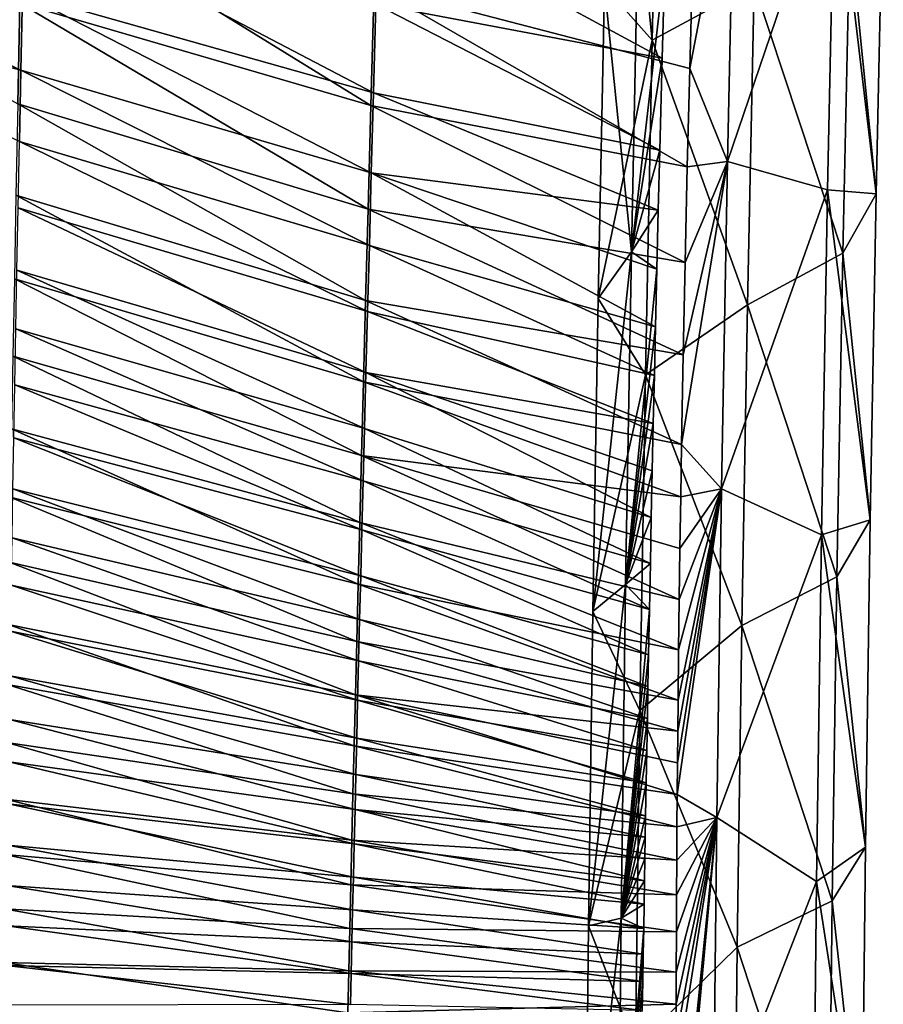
# Model space of a CAD drawing. Header units: millimetres. Extents: x -350 to 350, y 0 to 877.
# Tile 62 of 63: x 150 to 260, y 661 to 785. Entities that reach past the tile are written whole.
import ezdxf

# ---------------------------------------------------------------- set-up
doc = ezdxf.new("R2010")
doc.units = ezdxf.units.MM
doc.header["$LTSCALE"] = 41.718519
for name, color, linetype in [('12', 7, 'CONTINUOUS'), ('4', 7, 'CONTINUOUS'), ('5', 7, 'CONTINUOUS'), ('8', 7, 'CONTINUOUS')]:
    doc.layers.add(name, color=color, linetype=linetype)

msp = doc.modelspace()

# ---------------------------------------------------------------- linework, layer by layer
at = {"layer": '12', "linetype": 'Continuous'}
for points in [[(106.24, 790.34, -575.49), (106.38, 799.65, -579.87), (150.51, 778.62, -563.27), (106.24, 790.34, -575.49)], [(150.51, 778.62, -563.27), (106.38, 799.65, -579.87), (150.71, 788.34, -567.83), (150.51, 778.62, -563.27)], [(231.59, 780.17, -546.26), (195.37, 787, -558.34), (195.7, 799.59, -564.57), (231.59, 780.17, -546.26)], [(231.92, 792.16, -552.28), (231.59, 780.17, -546.26), (195.7, 799.59, -564.57), (231.92, 792.16, -552.28)], [(150.71, 788.34, -567.83), (150.94, 798.92, -572.91), (195.07, 775.77, -552.93), (150.71, 788.34, -567.83)], [(195.07, 775.77, -552.93), (150.94, 798.92, -572.91), (195.37, 787, -558.34), (195.07, 775.77, -552.93)], [(150.32, 769.62, -559.15), (106.24, 790.34, -575.49), (150.51, 778.62, -563.27), (150.32, 769.62, -559.15)], [(150.51, 778.62, -563.27), (150.71, 788.34, -567.83), (194.8, 765.66, -548.18), (150.51, 778.62, -563.27)], [(194.8, 765.66, -548.18), (150.71, 788.34, -567.83), (195.07, 775.77, -552.93), (194.8, 765.66, -548.18)], [(231.28, 768.51, -540.56), (195.07, 775.77, -552.93), (195.37, 787, -558.34), (231.28, 768.51, -540.56)], [(231.59, 780.17, -546.26), (231.28, 768.51, -540.56), (195.37, 787, -558.34), (231.59, 780.17, -546.26)], [(150.32, 769.62, -559.15), (150.51, 778.62, -563.27), (194.56, 756.49, -543.99), (150.32, 769.62, -559.15)], [(194.56, 756.49, -543.99), (150.51, 778.62, -563.27), (194.8, 765.66, -548.18), (194.56, 756.49, -543.99)], [(231.08, 760.92, -536.93), (194.8, 765.66, -548.18), (195.07, 775.77, -552.93), (231.08, 760.92, -536.93)], [(231.28, 768.51, -540.56), (231.08, 760.92, -536.93), (195.07, 775.77, -552.93), (231.28, 768.51, -540.56)], [(150.16, 761.23, -555.38), (150.32, 769.62, -559.15), (194.33, 748.12, -540.24), (150.16, 761.23, -555.38)], [(194.33, 748.12, -540.24), (150.32, 769.62, -559.15), (194.56, 756.49, -543.99), (194.33, 748.12, -540.24)], [(230.73, 746.17, -530.07), (194.56, 756.49, -543.99), (194.8, 765.66, -548.18), (230.73, 746.17, -530.07)], [(231.08, 760.92, -536.93), (230.9, 753.47, -533.44), (194.8, 765.66, -548.18), (231.08, 760.92, -536.93)], [(230.9, 753.47, -533.44), (230.73, 746.17, -530.07), (194.8, 765.66, -548.18), (230.9, 753.47, -533.44)], [(150, 753.35, -551.93), (150.16, 761.23, -555.38), (194.13, 740.43, -536.88), (150, 753.35, -551.93)], [(194.13, 740.43, -536.88), (150.16, 761.23, -555.38), (194.33, 748.12, -540.24), (194.13, 740.43, -536.88)], [(230.59, 740.02, -527.28), (194.33, 748.12, -540.24), (194.56, 756.49, -543.99), (230.59, 740.02, -527.28)], [(230.73, 746.17, -530.07), (230.59, 740.02, -527.28), (194.56, 756.49, -543.99), (230.73, 746.17, -530.07)], [(149.86, 745.92, -548.73), (150, 753.35, -551.93), (193.94, 733.32, -533.82), (149.86, 745.92, -548.73)], [(193.94, 733.32, -533.82), (150, 753.35, -551.93), (194.13, 740.43, -536.88), (193.94, 733.32, -533.82)], [(230.45, 733.95, -524.57), (194.13, 740.43, -536.88), (194.33, 748.12, -540.24), (230.45, 733.95, -524.57)], [(230.59, 740.02, -527.28), (230.45, 733.95, -524.57), (194.33, 748.12, -540.24), (230.59, 740.02, -527.28)], [(149.73, 738.87, -545.75), (149.86, 745.92, -548.73), (193.77, 726.7, -531.03), (149.73, 738.87, -545.75)], [(193.77, 726.7, -531.03), (149.86, 745.92, -548.73), (193.94, 733.32, -533.82), (193.77, 726.7, -531.03)], [(230.2, 722.07, -519.39), (193.94, 733.32, -533.82), (194.13, 740.43, -536.88), (230.2, 722.07, -519.39)], [(230.45, 733.95, -524.57), (230.33, 727.97, -521.94), (194.13, 740.43, -536.88), (230.45, 733.95, -524.57)], [(230.33, 727.97, -521.94), (230.2, 722.07, -519.39), (194.13, 740.43, -536.88), (230.33, 727.97, -521.94)], [(149.61, 732.15, -542.96), (149.73, 738.87, -545.75), (193.61, 720.52, -528.47), (149.61, 732.15, -542.96)], [(193.61, 720.52, -528.47), (149.73, 738.87, -545.75), (193.77, 726.7, -531.03), (193.61, 720.52, -528.47)], [(149.5, 725.7, -540.33), (149.61, 732.15, -542.96), (193.47, 714.69, -526.11), (149.5, 725.7, -540.33)], [(193.47, 714.69, -526.11), (149.61, 732.15, -542.96), (193.61, 720.52, -528.47), (193.47, 714.69, -526.11)], [(230.08, 716.24, -516.91), (193.77, 726.7, -531.03), (193.94, 733.32, -533.82), (230.08, 716.24, -516.91)], [(230.2, 722.07, -519.39), (230.08, 716.24, -516.91), (193.94, 733.32, -533.82), (230.2, 722.07, -519.39)], [(229.97, 710.46, -514.48), (193.61, 720.52, -528.47), (193.77, 726.7, -531.03), (229.97, 710.46, -514.48)], [(230.08, 716.24, -516.91), (229.97, 710.46, -514.48), (193.77, 726.7, -531.03), (230.08, 716.24, -516.91)], [(149.4, 719.5, -537.85), (149.5, 725.7, -540.33), (193.33, 709.19, -523.9), (149.4, 719.5, -537.85)], [(193.33, 709.19, -523.9), (149.5, 725.7, -540.33), (193.47, 714.69, -526.11), (193.33, 709.19, -523.9)], [(229.86, 704.71, -512.11), (193.47, 714.69, -526.11), (193.61, 720.52, -528.47), (229.86, 704.71, -512.11)], [(229.97, 710.46, -514.48), (229.86, 704.71, -512.11), (193.61, 720.52, -528.47), (229.97, 710.46, -514.48)], [(149.3, 713.52, -535.49), (149.4, 719.5, -537.85), (193.2, 703.96, -521.85), (149.3, 713.52, -535.49)], [(193.2, 703.96, -521.85), (149.4, 719.5, -537.85), (193.33, 709.19, -523.9), (193.2, 703.96, -521.85)], [(229.78, 700.7, -510.47), (193.33, 709.19, -523.9), (193.47, 714.69, -526.11), (229.78, 700.7, -510.47)], [(229.86, 704.71, -512.11), (229.78, 700.7, -510.47), (193.47, 714.69, -526.11), (229.86, 704.71, -512.11)], [(149.21, 707.71, -533.25), (149.3, 713.52, -535.49), (193.08, 698.97, -519.91), (149.21, 707.71, -533.25)], [(193.08, 698.97, -519.91), (149.3, 713.52, -535.49), (193.2, 703.96, -521.85), (193.08, 698.97, -519.91)], [(229.71, 696.67, -508.85), (193.2, 703.96, -521.85), (193.33, 709.19, -523.9), (229.71, 696.67, -508.85)], [(229.78, 700.7, -510.47), (229.71, 696.67, -508.85), (193.33, 709.19, -523.9), (229.78, 700.7, -510.47)], [(149.13, 702.06, -531.1), (149.21, 707.71, -533.25), (192.96, 694.19, -518.08), (149.13, 702.06, -531.1)], [(192.96, 694.19, -518.08), (149.21, 707.71, -533.25), (193.08, 698.97, -519.91), (192.96, 694.19, -518.08)], [(229.63, 692.62, -507.24), (193.08, 698.97, -519.91), (193.2, 703.96, -521.85), (229.63, 692.62, -507.24)], [(229.71, 696.67, -508.85), (229.63, 692.62, -507.24), (193.2, 703.96, -521.85), (229.71, 696.67, -508.85)], [(149.05, 696.55, -529.03), (149.13, 702.06, -531.1), (192.85, 689.58, -516.35), (149.05, 696.55, -529.03)], [(192.85, 689.58, -516.35), (149.13, 702.06, -531.1), (192.96, 694.19, -518.08), (192.85, 689.58, -516.35)], [(229.56, 688.52, -505.62), (192.96, 694.19, -518.08), (193.08, 698.97, -519.91), (229.56, 688.52, -505.62)], [(229.63, 692.62, -507.24), (229.56, 688.52, -505.62), (193.08, 698.97, -519.91), (229.63, 692.62, -507.24)], [(148.97, 691.16, -527.04), (149.05, 696.55, -529.03), (192.75, 685.13, -514.69), (148.97, 691.16, -527.04)], [(192.75, 685.13, -514.69), (149.05, 696.55, -529.03), (192.85, 689.58, -516.35), (192.75, 685.13, -514.69)], [(229.48, 684.34, -504), (192.85, 689.58, -516.35), (192.96, 694.19, -518.08), (229.48, 684.34, -504)], [(229.56, 688.52, -505.62), (229.48, 684.34, -504), (192.96, 694.19, -518.08), (229.56, 688.52, -505.62)], [(148.89, 685.87, -525.12), (148.97, 691.16, -527.04), (192.64, 680.8, -513.11), (148.89, 685.87, -525.12)], [(192.64, 680.8, -513.11), (148.97, 691.16, -527.04), (192.75, 685.13, -514.69), (192.64, 680.8, -513.11)], [(229.44, 681.66, -502.97), (192.75, 685.13, -514.69), (192.85, 689.58, -516.35), (229.44, 681.66, -502.97)], [(229.48, 684.34, -504), (229.44, 681.66, -502.97), (192.85, 689.58, -516.35), (229.48, 684.34, -504)], [(148.82, 680.66, -523.26), (148.89, 685.87, -525.12), (192.55, 676.58, -511.59), (148.82, 680.66, -523.26)], [(192.55, 676.58, -511.59), (148.89, 685.87, -525.12), (192.64, 680.8, -513.11), (192.55, 676.58, -511.59)], [(229.34, 676.11, -500.86), (192.64, 680.8, -513.11), (192.75, 685.13, -514.69), (229.34, 676.11, -500.86)], [(229.44, 681.66, -502.97), (229.39, 678.93, -501.93), (192.75, 685.13, -514.69), (229.44, 681.66, -502.97)], [(229.39, 678.93, -501.93), (229.34, 676.11, -500.86), (192.75, 685.13, -514.69), (229.39, 678.93, -501.93)], [(148.75, 675.52, -521.45), (148.82, 680.66, -523.26), (192.45, 672.46, -510.11), (148.75, 675.52, -521.45)], [(192.45, 672.46, -510.11), (148.82, 680.66, -523.26), (192.55, 676.58, -511.59), (192.45, 672.46, -510.11)], [(229.29, 673.19, -499.77), (192.55, 676.58, -511.59), (192.64, 680.8, -513.11), (229.29, 673.19, -499.77)], [(229.34, 676.11, -500.86), (229.29, 673.19, -499.77), (192.64, 680.8, -513.11), (229.34, 676.11, -500.86)], [(229.24, 670.12, -498.63), (192.45, 672.46, -510.11), (192.55, 676.58, -511.59), (229.24, 670.12, -498.63)], [(229.29, 673.19, -499.77), (229.24, 670.12, -498.63), (192.55, 676.58, -511.59), (229.29, 673.19, -499.77)], [(148.68, 670.44, -519.69), (148.75, 675.52, -521.45), (192.36, 668.41, -508.69), (148.68, 670.44, -519.69)], [(192.36, 668.41, -508.69), (148.75, 675.52, -521.45), (192.45, 672.46, -510.11), (192.36, 668.41, -508.69)], [(229.18, 666.87, -497.43), (192.36, 668.41, -508.69), (192.45, 672.46, -510.11), (229.18, 666.87, -497.43)], [(229.24, 670.12, -498.63), (229.18, 666.87, -497.43), (192.45, 672.46, -510.11), (229.24, 670.12, -498.63)], [(148.62, 665.41, -517.97), (148.68, 670.44, -519.69), (192.27, 664.43, -507.3), (148.62, 665.41, -517.97)], [(192.27, 664.43, -507.3), (148.68, 670.44, -519.69), (192.36, 668.41, -508.69), (192.27, 664.43, -507.3)], [(229.13, 663.42, -496.18), (192.27, 664.43, -507.3), (192.36, 668.41, -508.69), (229.13, 663.42, -496.18)], [(229.18, 666.87, -497.43), (229.13, 663.42, -496.18), (192.36, 668.41, -508.69), (229.18, 666.87, -497.43)], [(148.55, 660.42, -516.3), (148.62, 665.41, -517.97), (192.17, 660.49, -505.95), (148.55, 660.42, -516.3)], [(192.17, 660.49, -505.95), (148.62, 665.41, -517.97), (192.27, 664.43, -507.3), (192.17, 660.49, -505.95)], [(229.06, 659.73, -494.85), (192.17, 660.49, -505.95), (192.27, 664.43, -507.3), (229.06, 659.73, -494.85)], [(229.13, 663.42, -496.18), (229.06, 659.73, -494.85), (192.27, 664.43, -507.3), (229.13, 663.42, -496.18)]]:
    msp.add_3dface(points, dxfattribs=at)
at = {"layer": '4', "linetype": 'Continuous'}
for points in [[(225.91, 826.29, -592.83), (230.32, 782.43, -578.55), (224.3, 789.26, -568.62), (225.91, 826.29, -592.83)], [(225.91, 826.29, -592.83), (231.29, 824.48, -601.33), (230.32, 782.43, -578.55), (225.91, 826.29, -592.83)], [(231.29, 824.48, -601.33), (243.22, 789.44, -586.94), (230.32, 782.43, -578.55), (231.29, 824.48, -601.33)], [(235.42, 791.71, -550), (235.06, 778.86, -543.55), (240.71, 808.33, -557.45), (235.42, 791.71, -550)], [(240.71, 808.33, -557.45), (235.06, 778.86, -543.55), (239.82, 767.11, -536.53), (240.71, 808.33, -557.45)], [(224.3, 789.26, -568.62), (227.68, 755.66, -537.74), (228.56, 797.55, -558.58), (224.3, 789.26, -568.62)], [(227.68, 755.66, -537.74), (231.92, 792.16, -552.28), (228.56, 797.55, -558.58), (227.68, 755.66, -537.74)], [(231.59, 780.17, -546.26), (231.92, 792.16, -552.28), (227.68, 755.66, -537.74), (231.59, 780.17, -546.26)], [(243.22, 789.44, -586.94), (242.36, 748.98, -566.54), (230.32, 782.43, -578.55), (243.22, 789.44, -586.94)], [(224.3, 789.26, -568.62), (230.32, 782.43, -578.55), (223.49, 749.78, -549.04), (224.3, 789.26, -568.62)], [(224.3, 789.26, -568.62), (223.49, 749.78, -549.04), (227.68, 755.66, -537.74), (224.3, 789.26, -568.62)], [(230.32, 782.43, -578.55), (229.45, 740.12, -557.72), (223.49, 749.78, -549.04), (230.32, 782.43, -578.55)], [(230.32, 782.43, -578.55), (242.36, 748.98, -566.54), (229.45, 740.12, -557.72), (230.32, 782.43, -578.55)], [(231.28, 768.51, -540.56), (231.59, 780.17, -546.26), (227.68, 755.66, -537.74), (231.28, 768.51, -540.56)], [(235.06, 778.86, -543.55), (234.74, 766.41, -537.47), (239.82, 767.11, -536.53), (235.06, 778.86, -543.55)], [(231.08, 760.92, -536.93), (231.28, 768.51, -540.56), (227.68, 755.66, -537.74), (231.08, 760.92, -536.93)], [(234.23, 742.65, -526.34), (234.03, 731.32, -521.26), (239.82, 767.11, -536.53), (234.23, 742.65, -526.34)], [(239.82, 767.11, -536.53), (234.03, 731.32, -521.26), (239.07, 725.72, -517.5), (239.82, 767.11, -536.53)], [(234.47, 754.33, -531.74), (234.23, 742.65, -526.34), (239.82, 767.11, -536.53), (234.47, 754.33, -531.74)], [(234.74, 766.41, -537.47), (234.47, 754.33, -531.74), (239.82, 767.11, -536.53), (234.74, 766.41, -537.47)], [(230.9, 753.47, -533.44), (231.08, 760.92, -536.93), (227.68, 755.66, -537.74), (230.9, 753.47, -533.44)], [(223.49, 749.78, -549.04), (222.8, 710.18, -531.25), (227.68, 755.66, -537.74), (223.49, 749.78, -549.04)], [(222.8, 710.18, -531.25), (226.96, 713.62, -518.87), (227.68, 755.66, -537.74), (222.8, 710.18, -531.25)], [(226.96, 713.62, -518.87), (230.9, 753.47, -533.44), (227.68, 755.66, -537.74), (226.96, 713.62, -518.87)], [(230.73, 746.17, -530.07), (230.9, 753.47, -533.44), (226.96, 713.62, -518.87), (230.73, 746.17, -530.07)], [(223.49, 749.78, -549.04), (229.45, 740.12, -557.72), (222.8, 710.18, -531.25), (223.49, 749.78, -549.04)], [(242.36, 748.98, -566.54), (241.64, 708.42, -548.04), (229.45, 740.12, -557.72), (242.36, 748.98, -566.54)], [(230.59, 740.02, -527.28), (230.73, 746.17, -530.07), (226.96, 713.62, -518.87), (230.59, 740.02, -527.28)], [(229.45, 740.12, -557.72), (228.74, 697.68, -538.96), (222.8, 710.18, -531.25), (229.45, 740.12, -557.72)], [(230.45, 733.95, -524.57), (230.59, 740.02, -527.28), (226.96, 713.62, -518.87), (230.45, 733.95, -524.57)], [(229.45, 740.12, -557.72), (241.64, 708.42, -548.04), (228.74, 697.68, -538.96), (229.45, 740.12, -557.72)], [(230.33, 727.97, -521.94), (230.45, 733.95, -524.57), (226.96, 713.62, -518.87), (230.33, 727.97, -521.94)], [(234.03, 731.32, -521.26), (233.92, 724.68, -518.34), (239.07, 725.72, -517.5), (234.03, 731.32, -521.26)], [(230.2, 722.07, -519.39), (230.33, 727.97, -521.94), (226.96, 713.62, -518.87), (230.2, 722.07, -519.39)], [(233.52, 691.06, -504.31), (233.48, 687.03, -502.72), (239.07, 725.72, -517.5), (233.52, 691.06, -504.31)], [(239.07, 725.72, -517.5), (233.48, 687.03, -502.72), (238.47, 684.16, -500.37), (239.07, 725.72, -517.5)], [(233.55, 695.04, -505.91), (233.52, 691.06, -504.31), (239.07, 725.72, -517.5), (233.55, 695.04, -505.91)], [(233.59, 698.99, -507.51), (233.55, 695.04, -505.91), (239.07, 725.72, -517.5), (233.59, 698.99, -507.51)], [(233.66, 705.33, -510.12), (233.59, 698.99, -507.51), (239.07, 725.72, -517.5), (233.66, 705.33, -510.12)], [(233.74, 711.7, -512.78), (233.66, 705.33, -510.12), (239.07, 725.72, -517.5), (233.74, 711.7, -512.78)], [(233.82, 718.15, -515.52), (233.74, 711.7, -512.78), (239.07, 725.72, -517.5), (233.82, 718.15, -515.52)], [(233.92, 724.68, -518.34), (233.82, 718.15, -515.52), (239.07, 725.72, -517.5), (233.92, 724.68, -518.34)], [(230.08, 716.24, -516.91), (230.2, 722.07, -519.39), (226.96, 713.62, -518.87), (230.08, 716.24, -516.91)], [(229.97, 710.46, -514.48), (230.08, 716.24, -516.91), (226.96, 713.62, -518.87), (229.97, 710.46, -514.48)], [(222.8, 710.18, -531.25), (222.25, 670.45, -515.23), (226.96, 713.62, -518.87), (222.8, 710.18, -531.25)], [(222.25, 670.45, -515.23), (226.39, 671.42, -501.97), (226.96, 713.62, -518.87), (222.25, 670.45, -515.23)], [(226.39, 671.42, -501.97), (229.97, 710.46, -514.48), (226.96, 713.62, -518.87), (226.39, 671.42, -501.97)], [(222.8, 710.18, -531.25), (228.74, 697.68, -538.96), (222.25, 670.45, -515.23), (222.8, 710.18, -531.25)], [(229.86, 704.71, -512.11), (229.97, 710.46, -514.48), (226.39, 671.42, -501.97), (229.86, 704.71, -512.11)], [(241.64, 708.42, -548.04), (241.06, 667.75, -531.45), (228.74, 697.68, -538.96), (241.64, 708.42, -548.04)], [(229.78, 700.7, -510.47), (229.86, 704.71, -512.11), (226.39, 671.42, -501.97), (229.78, 700.7, -510.47)], [(229.71, 696.67, -508.85), (229.78, 700.7, -510.47), (226.39, 671.42, -501.97), (229.71, 696.67, -508.85)], [(228.74, 697.68, -538.96), (228.19, 655.12, -522.26), (222.25, 670.45, -515.23), (228.74, 697.68, -538.96)], [(228.74, 697.68, -538.96), (241.06, 667.75, -531.45), (228.19, 655.12, -522.26), (228.74, 697.68, -538.96)], [(229.63, 692.62, -507.24), (229.71, 696.67, -508.85), (226.39, 671.42, -501.97), (229.63, 692.62, -507.24)], [(229.56, 688.52, -505.62), (229.63, 692.62, -507.24), (226.39, 671.42, -501.97), (229.56, 688.52, -505.62)], [(229.48, 684.34, -504), (229.56, 688.52, -505.62), (226.39, 671.42, -501.97), (229.48, 684.34, -504)], [(233.48, 687.03, -502.72), (233.45, 682.94, -501.11), (238.47, 684.16, -500.37), (233.48, 687.03, -502.72)], [(229.44, 681.66, -502.97), (229.48, 684.34, -504), (226.39, 671.42, -501.97), (229.44, 681.66, -502.97)], [(233.34, 651.56, -489.41), (234.96, 649.13, -488.01), (238.47, 684.16, -500.37), (233.34, 651.56, -489.41)], [(233.34, 656.22, -491.08), (233.34, 651.56, -489.41), (238.47, 684.16, -500.37), (233.34, 656.22, -491.08)], [(233.35, 660.55, -492.66), (233.34, 656.22, -491.08), (238.47, 684.16, -500.37), (233.35, 660.55, -492.66)], [(233.36, 664.6, -494.15), (233.35, 660.55, -492.66), (238.47, 684.16, -500.37), (233.36, 664.6, -494.15)], [(233.38, 669.67, -496.04), (233.36, 664.6, -494.15), (238.47, 684.16, -500.37), (233.38, 669.67, -496.04)], [(233.4, 674.35, -497.81), (233.38, 669.67, -496.04), (238.47, 684.16, -500.37), (233.4, 674.35, -497.81)], [(233.42, 678.74, -499.49), (233.4, 674.35, -497.81), (238.47, 684.16, -500.37), (233.42, 678.74, -499.49)], [(233.45, 682.94, -501.11), (233.42, 678.74, -499.49), (238.47, 684.16, -500.37), (233.45, 682.94, -501.11)], [(234.82, 645.71, -486.86), (234.67, 642.37, -485.74), (238.47, 684.16, -500.37), (234.82, 645.71, -486.86)], [(238.47, 684.16, -500.37), (234.67, 642.37, -485.74), (238.01, 642.45, -485.15), (238.47, 684.16, -500.37)], [(234.96, 649.13, -488.01), (234.82, 645.71, -486.86), (238.47, 684.16, -500.37), (234.96, 649.13, -488.01)], [(229.39, 678.93, -501.93), (229.44, 681.66, -502.97), (226.39, 671.42, -501.97), (229.39, 678.93, -501.93)], [(229.34, 676.11, -500.86), (229.39, 678.93, -501.93), (226.39, 671.42, -501.97), (229.34, 676.11, -500.86)], [(229.29, 673.19, -499.77), (229.34, 676.11, -500.86), (226.39, 671.42, -501.97), (229.29, 673.19, -499.77)], [(229.24, 670.12, -498.63), (229.29, 673.19, -499.77), (226.39, 671.42, -501.97), (229.24, 670.12, -498.63)], [(222.25, 670.45, -515.23), (221.84, 630.6, -500.98), (226.39, 671.42, -501.97), (222.25, 670.45, -515.23)], [(221.84, 630.6, -500.98), (225.96, 629.07, -487.05), (226.39, 671.42, -501.97), (221.84, 630.6, -500.98)], [(225.96, 629.07, -487.05), (229.24, 670.12, -498.63), (226.39, 671.42, -501.97), (225.96, 629.07, -487.05)], [(222.25, 670.45, -515.23), (228.19, 655.12, -522.26), (221.84, 630.6, -500.98), (222.25, 670.45, -515.23)], [(229.18, 666.87, -497.43), (229.24, 670.12, -498.63), (225.96, 629.07, -487.05), (229.18, 666.87, -497.43)], [(241.06, 667.75, -531.45), (240.63, 626.98, -516.76), (228.19, 655.12, -522.26), (241.06, 667.75, -531.45)], [(229.13, 663.42, -496.18), (229.18, 666.87, -497.43), (225.96, 629.07, -487.05), (229.13, 663.42, -496.18)], [(229.06, 659.73, -494.85), (229.13, 663.42, -496.18), (225.96, 629.07, -487.05), (229.06, 659.73, -494.85)]]:
    msp.add_3dface(points, dxfattribs=at)
at = {"layer": '5', "linetype": 'Continuous'}
for points in [[(240.71, 808.33, -557.45), (239.82, 767.11, -536.53), (253.42, 807, -561.48), (240.71, 808.33, -557.45)], [(253.42, 807, -561.48), (239.82, 767.11, -536.53), (252.48, 763.52, -539.43), (253.42, 807, -561.48)], [(253.42, 807, -561.48), (252.48, 763.52, -539.43), (258.63, 763, -552.48), (253.42, 807, -561.48)], [(259.53, 804.11, -573.51), (253.42, 807, -561.48), (258.63, 763, -552.48), (259.53, 804.11, -573.51)], [(259.53, 804.11, -573.51), (258.63, 763, -552.48), (255.28, 796.25, -583.74), (259.53, 804.11, -573.51)], [(243.22, 789.44, -586.94), (255.28, 796.25, -583.74), (254.4, 755.48, -562.98), (243.22, 789.44, -586.94)], [(255.28, 796.25, -583.74), (258.63, 763, -552.48), (254.4, 755.48, -562.98), (255.28, 796.25, -583.74)], [(242.36, 748.98, -566.54), (243.22, 789.44, -586.94), (254.4, 755.48, -562.98), (242.36, 748.98, -566.54)], [(239.82, 767.11, -536.53), (239.07, 725.72, -517.5), (252.48, 763.52, -539.43), (239.82, 767.11, -536.53)], [(252.48, 763.52, -539.43), (239.07, 725.72, -517.5), (251.71, 719.87, -519.5), (252.48, 763.52, -539.43)], [(252.48, 763.52, -539.43), (251.71, 719.87, -519.5), (257.87, 721.77, -533.37), (252.48, 763.52, -539.43)], [(258.63, 763, -552.48), (252.48, 763.52, -539.43), (257.87, 721.77, -533.37), (258.63, 763, -552.48)], [(258.63, 763, -552.48), (257.87, 721.77, -533.37), (254.4, 755.48, -562.98), (258.63, 763, -552.48)], [(242.36, 748.98, -566.54), (254.4, 755.48, -562.98), (253.66, 714.59, -544.14), (242.36, 748.98, -566.54)], [(254.4, 755.48, -562.98), (257.87, 721.77, -533.37), (253.66, 714.59, -544.14), (254.4, 755.48, -562.98)], [(241.64, 708.42, -548.04), (242.36, 748.98, -566.54), (253.66, 714.59, -544.14), (241.64, 708.42, -548.04)], [(239.07, 725.72, -517.5), (238.47, 684.16, -500.37), (251.71, 719.87, -519.5), (239.07, 725.72, -517.5)], [(257.87, 721.77, -533.37), (251.71, 719.87, -519.5), (257.27, 680.39, -516.2), (257.87, 721.77, -533.37)], [(257.87, 721.77, -533.37), (257.27, 680.39, -516.2), (253.66, 714.59, -544.14), (257.87, 721.77, -533.37)], [(251.71, 719.87, -519.5), (238.47, 684.16, -500.37), (251.09, 676.05, -501.71), (251.71, 719.87, -519.5)], [(251.71, 719.87, -519.5), (251.09, 676.05, -501.71), (257.27, 680.39, -516.2), (251.71, 719.87, -519.5)], [(241.64, 708.42, -548.04), (253.66, 714.59, -544.14), (253.06, 673.59, -527.22), (241.64, 708.42, -548.04)], [(253.66, 714.59, -544.14), (257.27, 680.39, -516.2), (253.06, 673.59, -527.22), (253.66, 714.59, -544.14)], [(241.06, 667.75, -531.45), (241.64, 708.42, -548.04), (253.06, 673.59, -527.22), (241.06, 667.75, -531.45)], [(238.47, 684.16, -500.37), (238.01, 642.45, -485.15), (251.09, 676.05, -501.71), (238.47, 684.16, -500.37)], [(257.27, 680.39, -516.2), (251.09, 676.05, -501.71), (256.8, 638.88, -500.96), (257.27, 680.39, -516.2)], [(257.27, 680.39, -516.2), (256.8, 638.88, -500.96), (253.06, 673.59, -527.22), (257.27, 680.39, -516.2)], [(251.09, 676.05, -501.71), (238.01, 642.45, -485.15), (250.64, 632.05, -486.04), (251.09, 676.05, -501.71)], [(251.09, 676.05, -501.71), (250.64, 632.05, -486.04), (256.8, 638.88, -500.96), (251.09, 676.05, -501.71)], [(241.06, 667.75, -531.45), (253.06, 673.59, -527.22), (252.61, 632.47, -512.23), (241.06, 667.75, -531.45)], [(253.06, 673.59, -527.22), (256.8, 638.88, -500.96), (252.61, 632.47, -512.23), (253.06, 673.59, -527.22)], [(240.63, 626.98, -516.76), (241.06, 667.75, -531.45), (252.61, 632.47, -512.23), (240.63, 626.98, -516.76)]]:
    msp.add_3dface(points, dxfattribs=at)
at = {"layer": '8', "linetype": 'Continuous'}
for points in [[(150.39, 787.12, -566.18), (194.75, 774.19, -551.11), (150.7, 801.37, -573.03), (150.39, 787.12, -566.18)], [(194.75, 774.19, -551.11), (195.16, 789.27, -558.36), (150.7, 801.37, -573.03), (194.75, 774.19, -551.11)], [(150.12, 774.38, -560.26), (150.39, 787.12, -566.18), (106.05, 798.81, -578.4), (150.12, 774.38, -560.26)], [(235.06, 778.86, -543.55), (235.42, 791.71, -550), (195.16, 789.27, -558.36), (235.06, 778.86, -543.55)], [(194.75, 774.19, -551.11), (234.74, 766.41, -537.47), (195.16, 789.27, -558.36), (194.75, 774.19, -551.11)], [(234.74, 766.41, -537.47), (235.06, 778.86, -543.55), (195.16, 789.27, -558.36), (234.74, 766.41, -537.47)], [(150.12, 774.38, -560.26), (194.4, 761.07, -545.01), (150.39, 787.12, -566.18), (150.12, 774.38, -560.26)], [(194.4, 761.07, -545.01), (194.75, 774.19, -551.11), (150.39, 787.12, -566.18), (194.4, 761.07, -545.01)], [(149.89, 762.85, -555.05), (194.09, 749.51, -539.8), (150.12, 774.38, -560.26), (149.89, 762.85, -555.05)], [(194.09, 749.51, -539.8), (194.4, 761.07, -545.01), (150.12, 774.38, -560.26), (194.09, 749.51, -539.8)], [(194.4, 761.07, -545.01), (234.47, 754.33, -531.74), (194.75, 774.19, -551.11), (194.4, 761.07, -545.01)], [(234.47, 754.33, -531.74), (234.74, 766.41, -537.47), (194.75, 774.19, -551.11), (234.47, 754.33, -531.74)], [(149.68, 752.27, -550.4), (193.81, 739.21, -535.3), (149.89, 762.85, -555.05), (149.68, 752.27, -550.4)], [(193.81, 739.21, -535.3), (194.09, 749.51, -539.8), (149.89, 762.85, -555.05), (193.81, 739.21, -535.3)], [(194.09, 749.51, -539.8), (234.23, 742.65, -526.34), (194.4, 761.07, -545.01), (194.09, 749.51, -539.8)], [(234.23, 742.65, -526.34), (234.47, 754.33, -531.74), (194.4, 761.07, -545.01), (234.23, 742.65, -526.34)], [(149.49, 742.47, -546.21), (193.57, 729.92, -531.34), (149.68, 752.27, -550.4), (149.49, 742.47, -546.21)], [(193.57, 729.92, -531.34), (193.81, 739.21, -535.3), (149.68, 752.27, -550.4), (193.57, 729.92, -531.34)], [(193.81, 739.21, -535.3), (234.03, 731.32, -521.26), (194.09, 749.51, -539.8), (193.81, 739.21, -535.3)], [(234.03, 731.32, -521.26), (234.23, 742.65, -526.34), (194.09, 749.51, -539.8), (234.03, 731.32, -521.26)], [(149.32, 733.3, -542.39), (193.34, 721.45, -527.82), (149.49, 742.47, -546.21), (149.32, 733.3, -542.39)], [(193.34, 721.45, -527.82), (193.57, 729.92, -531.34), (149.49, 742.47, -546.21), (193.34, 721.45, -527.82)], [(193.57, 729.92, -531.34), (233.92, 724.68, -518.34), (193.81, 739.21, -535.3), (193.57, 729.92, -531.34)], [(233.92, 724.68, -518.34), (234.03, 731.32, -521.26), (193.81, 739.21, -535.3), (233.92, 724.68, -518.34)], [(149.17, 724.64, -538.87), (193.14, 713.65, -524.65), (149.32, 733.3, -542.39), (149.17, 724.64, -538.87)], [(193.14, 713.65, -524.65), (193.34, 721.45, -527.82), (149.32, 733.3, -542.39), (193.14, 713.65, -524.65)], [(193.34, 721.45, -527.82), (233.74, 711.7, -512.78), (193.57, 729.92, -531.34), (193.34, 721.45, -527.82)], [(233.74, 711.7, -512.78), (233.82, 718.15, -515.52), (193.57, 729.92, -531.34), (233.74, 711.7, -512.78)], [(233.82, 718.15, -515.52), (233.92, 724.68, -518.34), (193.57, 729.92, -531.34), (233.82, 718.15, -515.52)], [(149.04, 716.42, -535.6), (192.96, 706.41, -521.77), (149.17, 724.64, -538.87), (149.04, 716.42, -535.6)], [(192.96, 706.41, -521.77), (193.14, 713.65, -524.65), (149.17, 724.64, -538.87), (192.96, 706.41, -521.77)], [(193.14, 713.65, -524.65), (233.66, 705.33, -510.12), (193.34, 721.45, -527.82), (193.14, 713.65, -524.65)], [(233.66, 705.33, -510.12), (233.74, 711.7, -512.78), (193.34, 721.45, -527.82), (233.66, 705.33, -510.12)], [(148.91, 708.55, -532.54), (192.79, 699.63, -519.14), (149.04, 716.42, -535.6), (148.91, 708.55, -532.54)], [(192.79, 699.63, -519.14), (192.96, 706.41, -521.77), (149.04, 716.42, -535.6), (192.79, 699.63, -519.14)], [(192.96, 706.41, -521.77), (233.59, 698.99, -507.51), (193.14, 713.65, -524.65), (192.96, 706.41, -521.77)], [(233.59, 698.99, -507.51), (233.66, 705.33, -510.12), (193.14, 713.65, -524.65), (233.59, 698.99, -507.51)], [(148.79, 700.96, -529.66), (192.64, 693.22, -516.69), (148.91, 708.55, -532.54), (148.79, 700.96, -529.66)], [(192.64, 693.22, -516.69), (192.79, 699.63, -519.14), (148.91, 708.55, -532.54), (192.64, 693.22, -516.69)], [(192.79, 699.63, -519.14), (233.55, 695.04, -505.91), (192.96, 706.41, -521.77), (192.79, 699.63, -519.14)], [(233.55, 695.04, -505.91), (233.59, 698.99, -507.51), (192.96, 706.41, -521.77), (233.55, 695.04, -505.91)], [(148.69, 693.61, -526.92), (192.49, 687.12, -514.41), (148.79, 700.96, -529.66), (148.69, 693.61, -526.92)], [(192.49, 687.12, -514.41), (192.64, 693.22, -516.69), (148.79, 700.96, -529.66), (192.49, 687.12, -514.41)], [(192.64, 693.22, -516.69), (233.48, 687.03, -502.72), (192.79, 699.63, -519.14), (192.64, 693.22, -516.69)], [(233.48, 687.03, -502.72), (233.52, 691.06, -504.31), (192.79, 699.63, -519.14), (233.48, 687.03, -502.72)], [(233.52, 691.06, -504.31), (233.55, 695.04, -505.91), (192.79, 699.63, -519.14), (233.52, 691.06, -504.31)], [(148.58, 686.46, -524.31), (192.35, 681.26, -512.26), (148.69, 693.61, -526.92), (148.58, 686.46, -524.31)], [(192.35, 681.26, -512.26), (192.49, 687.12, -514.41), (148.69, 693.61, -526.92), (192.35, 681.26, -512.26)], [(192.49, 687.12, -514.41), (233.45, 682.94, -501.11), (192.64, 693.22, -516.69), (192.49, 687.12, -514.41)], [(233.45, 682.94, -501.11), (233.48, 687.03, -502.72), (192.64, 693.22, -516.69), (233.45, 682.94, -501.11)], [(148.49, 679.46, -521.82), (192.22, 675.61, -510.22), (148.58, 686.46, -524.31), (148.49, 679.46, -521.82)], [(192.22, 675.61, -510.22), (192.35, 681.26, -512.26), (148.58, 686.46, -524.31), (192.22, 675.61, -510.22)], [(192.35, 681.26, -512.26), (233.42, 678.74, -499.49), (192.49, 687.12, -514.41), (192.35, 681.26, -512.26)], [(233.42, 678.74, -499.49), (233.45, 682.94, -501.11), (192.49, 687.12, -514.41), (233.42, 678.74, -499.49)], [(192.22, 675.61, -510.22), (233.4, 674.35, -497.81), (192.35, 681.26, -512.26), (192.22, 675.61, -510.22)], [(233.4, 674.35, -497.81), (233.42, 678.74, -499.49), (192.35, 681.26, -512.26), (233.4, 674.35, -497.81)], [(148.39, 672.58, -519.41), (192.09, 670.11, -508.27), (148.49, 679.46, -521.82), (148.39, 672.58, -519.41)], [(192.09, 670.11, -508.27), (192.22, 675.61, -510.22), (148.49, 679.46, -521.82), (192.09, 670.11, -508.27)], [(192.09, 670.11, -508.27), (233.38, 669.67, -496.04), (192.22, 675.61, -510.22), (192.09, 670.11, -508.27)], [(233.38, 669.67, -496.04), (233.4, 674.35, -497.81), (192.22, 675.61, -510.22), (233.38, 669.67, -496.04)], [(148.3, 665.8, -517.09), (191.96, 664.74, -506.4), (148.39, 672.58, -519.41), (148.3, 665.8, -517.09)], [(191.96, 664.74, -506.4), (192.09, 670.11, -508.27), (148.39, 672.58, -519.41), (191.96, 664.74, -506.4)], [(191.96, 664.74, -506.4), (233.36, 664.6, -494.15), (192.09, 670.11, -508.27), (191.96, 664.74, -506.4)], [(233.36, 664.6, -494.15), (233.38, 669.67, -496.04), (192.09, 670.11, -508.27), (233.36, 664.6, -494.15)], [(148.21, 659.09, -514.85), (191.84, 659.45, -504.59), (148.3, 665.8, -517.09), (148.21, 659.09, -514.85)], [(191.84, 659.45, -504.59), (191.96, 664.74, -506.4), (148.3, 665.8, -517.09), (191.84, 659.45, -504.59)], [(191.84, 659.45, -504.59), (233.35, 660.55, -492.66), (191.96, 664.74, -506.4), (191.84, 659.45, -504.59)], [(233.35, 660.55, -492.66), (233.36, 664.6, -494.15), (191.96, 664.74, -506.4), (233.35, 660.55, -492.66)], [(233.34, 656.22, -491.08), (233.35, 660.55, -492.66), (191.84, 659.45, -504.59), (233.34, 656.22, -491.08)]]:
    msp.add_3dface(points, dxfattribs=at)

doc.saveas('drawing.dxf')
